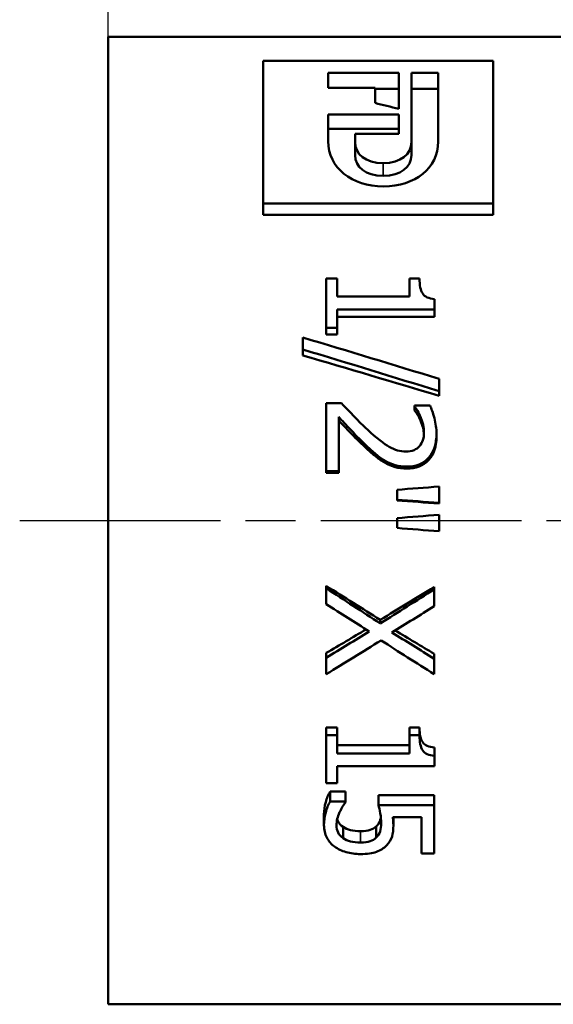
# Model space of a CAD drawing. Header units: millimetres. Extents: x -134 to 549, y -69 to 356.
# Tile 10 of 16: x 49 to 64, y 197 to 225. Entities that reach past the tile are written whole.
import ezdxf

# ---------------------------------------------------------------- set-up
doc = ezdxf.new("R2010")
doc.units = ezdxf.units.MM
doc.linetypes.add('CHAIN', pattern=[0.7087, 0.4724, -0.0591, 0.1181, -0.0591])
for name, color, linetype, lineweight in [('Видимые тонкие (ГОСТ)', 7, 'Continuous', 35), ('Видимый контур (ГОСТ)', 7, 'Continuous', 50), ('Осевая линия (ГОСТ)', 7, 'Continuous', 25), ('Размер (ГОСТ)', 7, 'Continuous', 25)]:
    doc.layers.add(name, color=color, linetype=linetype, lineweight=lineweight)
doc.styles.add('Обычный текст (ГОСТ)', font='GOST Common Italic.ttf')
doc.dimstyles.new('Обычный (ГОСТ)', dxfattribs={"dimtxt": 3.5, "dimasz": 3.5, "dimexe": 1, "dimexo": 0, "dimgap": 0.5, "dimtad": 1, "dimrnd": 1e-08, "dimtxsty": 'Обычный текст (ГОСТ)', "dimblk": 'Filled-1', "dimcen": 0.09, "dimdle": 15, "dimclrd": 256, "dimclre": 256, "dimclrt": 256, "dimazin": 2, "dimtfac": 0.714286, "dimtdec": 3, "dimtmove": 0, "dimatfit": 3, "dimfxl": 1, "dimtolj": 1, "dimlwd": 25, "dimlwe": 25, "dimarcsym": 0})

# ---------------------------------------------------------------- blocks, each defined once
blk = doc.blocks.new('Filled-1')
at = {"color": 0}
for p, q in [((0, 0), (-1, 0.1429)), ((-1, 0.1429), (-1, -0.1429)), ((-1, 0), (0, 0)), ((-1, -0.1429), (0, 0))]:
    blk.add_line(p, q, dxfattribs=at)
at = {"color": 0, "flags": 128}
blk.add_lwpolyline([(-1, -0.1429), (0, 0), (-1, 0.1429), (-1, -0.1429)], dxfattribs=at)
at = {"color": 0}
blk.add_solid([(-1, -0.1429), (0, 0), (-1, 0.1429), (-1, -0.1429)], dxfattribs=at)
blk = doc.blocks.new('*D9')
at = {"layer": 'Defpoints', "color": 0, "linetype": 'Continuous', "transparency": 16777216}
for p in [(76.766, 241.354), (51.766, 224.548), (76.766, 217.893)]:
    blk.add_point(p, dxfattribs=at)
at = {"layer": 'Размер (ГОСТ)', "linetype": 'Continuous', "lineweight": 25, "transparency": 16777216}
for p, q in [((51.766, 224.548), (51.766, 242.354)), ((76.766, 217.893), (76.766, 242.354)), ((55.266, 241.354), (73.266, 241.354))]:
    blk.add_line(p, q, dxfattribs=at)
at = {"layer": 'Размер (ГОСТ)', "linetype": 'Continuous', "lineweight": 25, "transparency": 16777216, "xscale": 3.5, "yscale": 3.5, "zscale": 3.5, "rotation": 180}
blk.add_blockref('Filled-1', (51.766, 241.354), dxfattribs=at)
at = {"layer": 'Размер (ГОСТ)', "linetype": 'Continuous', "lineweight": 25, "transparency": 16777216, "xscale": 3.5, "yscale": 3.5, "zscale": 3.5}
blk.add_blockref('Filled-1', (76.766, 241.354), dxfattribs=at)
at = {"layer": 'Размер (ГОСТ)', "linetype": 'Continuous', "lineweight": 25, "transparency": 16777216, "insert": (61.767, 245.354), "char_height": 3.5, "attachment_point": 1, "style": 'Обычный текст (ГОСТ)'}
blk.add_mtext('\\A1;25', dxfattribs=at)

msp = doc.modelspace()

# ---------------------------------------------------------------- linework, layer by layer
at = {"layer": 'Видимые тонкие (ГОСТ)'}
for p, q in [((59.5315, 220.6265), (59.5315, 220.9829)), ((60.1966, 212.3648), (60.1966, 212.4185)), ((58.8925, 202.1335), (58.8925, 201.8125))]:
    msp.add_line(p, q, dxfattribs=at)
at = {"layer": 'Видимый контур (ГОСТ)'}
for p, q in [((51.7662, 197.2479), (51.7662, 224.5479)), ((51.7662, 224.5479), (66.7662, 224.5479)), ((56.1368, 223.8732), (62.6368, 223.8732)), ((56.1368, 223.8732), (56.1368, 219.8422)), ((62.6368, 219.8422), (62.6368, 223.8732)), ((57.9753, 223.5273), (59.9726, 223.5273)), ((57.9753, 223.5273), (57.9753, 223.1043)), ((59.9726, 222.513), (59.9726, 223.5273)), ((60.3253, 223.5273), (60.3253, 221.58)), ((60.3253, 223.5273), (61.0791, 223.5273)), ((61.0791, 221.5888), (61.0791, 223.5273)), ((59.2981, 223.1043), (57.9753, 223.1043)), ((59.2981, 223.1043), (59.2981, 222.6799)), ((59.9726, 223.081), (59.2981, 223.081)), ((61.0791, 223.081), (60.3253, 223.081)), ((57.9753, 222.3537), (59.9726, 222.3537)), ((57.9753, 222.3537), (57.9753, 221.601)), ((59.9726, 221.8127), (59.9726, 222.3537)), ((59.9726, 221.9489), (57.9753, 221.9489)), ((58.7379, 221.58), (58.7379, 221.8127)), ((59.9726, 221.8127), (58.7379, 221.8127)), ((58.7379, 221.2026), (58.7379, 221.58)), ((60.3253, 221.2026), (60.3253, 221.58)), ((62.6368, 219.8422), (56.1368, 219.8422)), ((56.1368, 219.5261), (56.1368, 219.8422)), ((62.6368, 219.5261), (62.6368, 219.8422)), ((62.6368, 219.5261), (56.1368, 219.5261)), ((57.9218, 217.7264), (58.233, 217.7264)), ((57.9218, 217.7264), (57.9218, 216.3386)), ((58.233, 217.2186), (58.233, 217.7264)), ((60.2757, 217.7264), (60.5548, 217.7264)), ((60.2757, 217.7264), (60.2757, 217.2186)), ((58.233, 217.2186), (60.2757, 217.2186)), ((60.9796, 216.8518), (60.9796, 217.1475)), ((58.233, 216.3386), (58.233, 216.8518)), ((60.9796, 216.8518), (58.233, 216.8518)), ((60.9796, 216.6414), (60.9796, 216.8518)), ((60.9796, 216.6414), (58.233, 216.6414)), ((58.233, 216.3386), (57.9218, 216.3386)), ((57.9218, 216.1463), (57.9218, 216.3386)), ((58.233, 216.1463), (57.9218, 216.1463)), ((58.233, 216.1463), (58.233, 216.3386)), ((57.2598, 216.0608), (57.2598, 215.7254)), ((57.2598, 215.5549), (57.2598, 215.7254)), ((61.1056, 214.546), (61.1056, 214.896)), ((61.1056, 214.4171), (61.1056, 214.546)), ((57.9218, 214.2084), (58.354, 214.2084)), ((57.9218, 214.2084), (57.9218, 212.2886)), ((60.4165, 214.1437), (60.8512, 214.1437)), ((60.4165, 214.1437), (60.4165, 214.1212)), ((60.4165, 214.0073), (60.4165, 214.1212)), ((58.275, 212.2886), (58.275, 213.8213)), ((60.5844, 213.718), (60.5844, 213.8213)), ((61.034, 213.2646), (61.034, 213.3513)), ((59.0654, 212.9257), (59.0654, 213)), ((59.5865, 212.5219), (59.5865, 212.5813)), ((58.275, 212.2886), (57.9218, 212.2886)), ((57.9218, 212.2395), (57.9218, 212.2886)), ((58.275, 212.2395), (58.275, 212.2886)), ((58.275, 212.2395), (57.9218, 212.2395)), ((59.92, 211.7654), (59.92, 211.4867)), ((61.1056, 211.3946), (61.1056, 211.8574)), ((59.92, 211.4659), (59.92, 211.4867)), ((61.1056, 211.3771), (61.1056, 211.3946)), ((59.92, 210.9671), (59.92, 210.688)), ((61.1056, 210.5959), (61.1056, 211.0593)), ((57.9218, 209.0536), (57.9218, 208.986)), ((57.9218, 208.986), (57.9218, 208.538)), ((60.9698, 209.0242), (60.9698, 208.9556)), ((60.9698, 208.48), (60.9698, 208.9556)), ((59.4482, 208.0972), (59.4482, 207.9947)), ((57.9218, 207.1622), (57.9218, 207.0253)), ((57.9218, 207.0253), (57.9218, 206.5647)), ((60.9698, 207.1361), (60.9698, 206.9983)), ((60.9698, 206.5647), (60.9698, 206.9983)), ((57.9218, 205.0561), (58.233, 205.0561)), ((57.9218, 205.0561), (57.9218, 204.8421)), ((58.233, 205.0561), (58.233, 204.8421)), ((60.2757, 205.0561), (60.5548, 205.0561)), ((60.2757, 205.0561), (60.2757, 204.8421)), ((60.5548, 205.0561), (60.5548, 204.8421)), ((57.9218, 204.8421), (58.233, 204.8421)), ((57.9218, 204.8421), (57.9218, 203.4877)), ((58.233, 204.3289), (58.233, 204.8421)), ((60.2757, 204.8421), (60.5548, 204.8421)), ((60.2757, 204.8421), (60.2757, 204.3289)), ((58.233, 204.561), (60.2757, 204.561)), ((60.9796, 204.4933), (60.9796, 204.2587)), ((58.233, 204.3289), (60.2757, 204.3289)), ((60.9796, 203.9711), (60.9796, 204.2587)), ((58.233, 203.4877), (58.233, 203.9711)), ((60.9796, 203.9711), (58.233, 203.9711)), ((58.233, 203.4877), (57.9218, 203.4877)), ((58.0304, 203.2514), (58.4627, 203.2514)), ((58.0304, 203.2514), (58.0304, 202.9713)), ((58.4627, 203.2514), (58.4627, 202.9713)), ((59.3988, 203.1474), (60.9698, 203.1474)), ((59.3988, 203.1474), (59.3988, 202.8635)), ((60.9698, 203.1474), (60.9698, 202.8635)), ((58.0304, 202.9713), (58.4627, 202.9713)), ((58.4627, 202.9459), (58.4627, 202.9713)), ((59.3988, 202.8635), (60.9698, 202.8635)), ((60.9698, 201.5003), (60.9698, 202.8635)), ((57.8575, 202.6039), (57.8575, 202.3001)), ((60.6116, 202.5317), (59.799, 202.5317)), ((59.8163, 202.5317), (59.8163, 202.3022)), ((60.6116, 202.5317), (60.6116, 201.5003)), ((58.396, 202.2534), (58.396, 201.9367)), ((59.3321, 202.2668), (59.3321, 201.9506)), ((60.9698, 201.5003), (60.6116, 201.5003)), ((51.7662, 197.2479), (66.7662, 197.2479))]:
    msp.add_line(p, q, dxfattribs=at)
for points in [[(59.9726, 222.513), (59.7478, 222.5695), (59.5229, 222.6251), (59.2981, 222.6799)], [(59.5364, 220.3267), (58.6407, 220.3267), (57.9753, 220.85), (57.9753, 221.601)], [(58.7379, 221.58), (58.7379, 221.2334), (59.0226, 220.9829), (59.5315, 220.9829)], [(59.5315, 220.9829), (60.0285, 220.9829), (60.3253, 221.2334), (60.3253, 221.58)], [(61.0791, 221.5888), (61.0791, 220.8426), (60.4407, 220.3267), (59.5364, 220.3267)], [(59.5315, 220.6265), (59.0226, 220.6265), (58.7379, 220.8682), (58.7379, 221.2026)], [(60.3253, 221.2026), (60.3253, 220.8682), (60.0285, 220.6265), (59.5315, 220.6265)], [(57.2598, 216.0608), (58.5417, 215.6786), (59.8237, 215.2898), (61.1056, 214.896)], [(61.1056, 214.546), (59.8237, 214.9443), (58.5417, 215.3379), (57.2598, 215.7254)], [(61.1056, 214.4171), (59.8237, 214.8013), (58.5417, 215.181), (57.2598, 215.5549)], [(59.92, 211.7654), (60.3152, 211.7961), (60.7104, 211.8268), (61.1056, 211.8574)], [(61.1056, 211.3946), (60.7104, 211.4253), (60.3152, 211.456), (59.92, 211.4867)], [(61.1056, 211.3771), (60.7104, 211.4067), (60.3152, 211.4363), (59.92, 211.4659)], [(59.92, 210.9671), (60.3152, 210.9978), (60.7104, 211.0286), (61.1056, 211.0593)], [(61.1056, 210.5959), (60.7104, 210.6266), (60.3152, 210.6573), (59.92, 210.688)], [(57.9218, 209.0536), (58.4306, 208.733), (58.9394, 208.4139), (59.4482, 208.0972)], [(57.9218, 208.986), (58.4306, 208.6537), (58.9394, 208.3229), (59.4482, 207.9947)], [(59.4482, 208.0972), (59.9554, 208.4043), (60.4626, 208.7135), (60.9698, 209.0242)], [(59.4482, 207.9947), (59.9554, 208.3129), (60.4626, 208.6335), (60.9698, 208.9556)], [(59.137, 207.7695), (58.7319, 208.0242), (58.3268, 208.2805), (57.9218, 208.538)], [(60.9698, 208.48), (60.5721, 208.2328), (60.1744, 207.9867), (59.7767, 207.742)], [(57.9218, 207.1622), (58.2967, 207.3821), (58.6717, 207.6036), (59.0466, 207.8263)], [(57.9218, 207.0253), (58.3268, 207.2716), (58.7319, 207.5198), (59.137, 207.7695)], [(59.7767, 207.742), (60.1744, 207.4924), (60.5721, 207.2444), (60.9698, 206.9983)], [(59.8681, 207.7983), (60.2353, 207.5761), (60.6025, 207.3553), (60.9698, 207.1361)], [(59.468, 207.5153), (58.9526, 207.1955), (58.4372, 206.8783), (57.9218, 206.5647)], [(60.9698, 206.5647), (60.4692, 206.8783), (59.9686, 207.1955), (59.468, 207.5153)]]:
    msp.add_open_spline(points, degree=3, dxfattribs=at)
for points, knots in [([(60.5548, 217.7264), (60.5548, 217.5365), (60.5844, 217.3945), (60.6437, 217.3032), (60.703, 217.2119), (60.815, 217.1597), (60.9796, 217.1475)], [0, 0, 0, 0, 1, 1, 1, 2, 2, 2, 2]), ([(58.354, 214.2084), (58.4808, 214.0724), (58.6031, 213.9433), (58.7208, 213.8213), (58.8385, 213.6994), (58.9608, 213.5797), (59.0876, 213.4621)], [0, 0, 0, 0, 1, 1, 1, 2, 2, 2, 2]), ([(60.5844, 213.8213), (60.5614, 213.8798), (60.5334, 213.9361), (60.5005, 213.9902), (60.4675, 214.0444), (60.4395, 214.088), (60.4165, 214.1212)], [0, 0, 0, 0, 1, 1, 1, 2, 2, 2, 2]), ([(60.5844, 213.718), (60.5614, 213.7744), (60.5334, 213.8287), (60.5005, 213.8809), (60.4675, 213.9332), (60.4395, 213.9753), (60.4165, 214.0073)], [0, 0, 0, 0, 1, 1, 1, 2, 2, 2, 2]), ([(60.8512, 214.1437), (60.8924, 214.0589), (60.9331, 213.9404), (60.9735, 213.7875), (61.0138, 213.6346), (61.034, 213.4891), (61.034, 213.3513)], [0, 0, 0, 0, 1, 1, 1, 2, 2, 2, 2]), ([(59.0654, 213), (58.9254, 213.1317), (58.7805, 213.2778), (58.6306, 213.4382), (58.4808, 213.5986), (58.3622, 213.7261), (58.275, 213.8213)], [0, 0, 0, 0, 1, 1, 1, 2, 2, 2, 2]), ([(59.0654, 212.9257), (58.9254, 213.0527), (58.7805, 213.1938), (58.6306, 213.3485), (58.4808, 213.5032), (58.3622, 213.6262), (58.275, 213.718)], [0, 0, 0, 0, 1, 1, 1, 2, 2, 2, 2]), ([(60.6808, 213.3815), (60.6808, 213.4555), (60.6717, 213.5301), (60.6536, 213.6055), (60.6355, 213.6809), (60.6124, 213.7529), (60.5844, 213.8213)], [0, 0, 0, 0, 1, 1, 1, 2, 2, 2, 2]), ([(60.6796, 213.3377), (60.6767, 213.3946), (60.668, 213.452), (60.6536, 213.5099), (60.6355, 213.5826), (60.6124, 213.652), (60.5844, 213.718)], [0.2048595, 0.2048595, 0.2048595, 0.2048595, 1, 1, 1, 2, 2, 2, 2]), ([(59.0876, 213.4621), (59.3428, 213.2254), (59.547, 213.0629), (59.7002, 212.976), (59.8533, 212.889), (60.0114, 212.8454), (60.1744, 212.8454)], [0, 0, 0, 0, 1, 1, 1, 2, 2, 2, 2]), ([(60.5573, 213), (60.5984, 213.049), (60.6293, 213.1055), (60.6499, 213.1695), (60.6705, 213.2335), (60.6808, 213.3042), (60.6808, 213.3815)], [0, 0, 0, 0, 1, 1, 1, 2, 2, 2, 2]), ([(61.034, 213.3513), (61.034, 213.0604), (60.9586, 212.8316), (60.808, 212.6665), (60.6573, 212.5014), (60.4535, 212.4185), (60.1966, 212.4185)], [0, 0, 0, 0, 1, 1, 1, 2, 2, 2, 2]), ([(61.034, 213.2646), (61.034, 212.984), (60.9586, 212.7633), (60.808, 212.604), (60.6573, 212.4447), (60.4535, 212.3648), (60.1966, 212.3648)], [0, 0, 0, 0, 1, 1, 1, 2, 2, 2, 2]), ([(59.5865, 212.5813), (59.4976, 212.6322), (59.4095, 212.6944), (59.3223, 212.768), (59.235, 212.8416), (59.1494, 212.919), (59.0654, 213)], [0, 0, 0, 0, 1, 1, 1, 2, 2, 2, 2]), ([(59.5865, 212.5219), (59.4976, 212.5709), (59.4095, 212.631), (59.3223, 212.702), (59.235, 212.773), (59.1494, 212.8476), (59.0654, 212.9257)], [0, 0, 0, 0, 1, 1, 1, 2, 2, 2, 2]), ([(60.1744, 212.8454), (60.26, 212.8454), (60.335, 212.859), (60.3992, 212.886), (60.4634, 212.913), (60.5161, 212.9511), (60.5573, 213)], [0, 0, 0, 0, 1, 1, 1, 2, 2, 2, 2]), ([(60.1966, 212.4185), (60.0764, 212.4185), (59.9661, 212.433), (59.8657, 212.4618), (59.7652, 212.4906), (59.6722, 212.5305), (59.5865, 212.5813)], [0, 0, 0, 0, 1, 1, 1, 2, 2, 2, 2]), ([(60.1966, 212.3648), (60.0764, 212.3648), (59.9661, 212.3787), (59.8657, 212.4065), (59.7652, 212.4344), (59.6722, 212.4728), (59.5865, 212.5219)], [0, 0, 0, 0, 1, 1, 1, 2, 2, 2, 2]), ([(60.5548, 205.0561), (60.5548, 204.8671), (60.5844, 204.7299), (60.6437, 204.6421), (60.703, 204.5543), (60.815, 204.5049), (60.9796, 204.4933)], [0, 0, 0, 0, 1, 1, 1, 2, 2, 2, 2]), ([(60.5548, 204.8421), (60.5548, 204.6462), (60.5844, 204.504), (60.6437, 204.4129), (60.703, 204.3219), (60.815, 204.2707), (60.9796, 204.2587)], [0, 0, 0, 0, 1, 1, 1, 2, 2, 2, 2]), ([(57.8575, 202.6039), (57.8575, 202.719), (57.8736, 202.8342), (57.9057, 202.9493), (57.9378, 203.0645), (57.9794, 203.1654), (58.0304, 203.2514)], [0, 0, 0, 0, 1, 1, 1, 2, 2, 2, 2]), ([(57.8575, 202.3001), (57.8575, 202.4194), (57.8736, 202.5388), (57.9057, 202.6582), (57.9378, 202.7775), (57.9794, 202.8822), (58.0304, 202.9713)], [0, 0, 0, 0, 1, 1, 1, 2, 2, 2, 2]), ([(58.4627, 202.9459), (58.4396, 202.919), (58.4133, 202.8806), (58.3836, 202.8308), (58.354, 202.781), (58.326, 202.7262), (58.2997, 202.6665)], [0, 0, 0, 0, 1, 1, 1, 2, 2, 2, 2]), ([(59.4729, 202.3572), (59.4729, 202.4497), (59.4643, 202.5428), (59.447, 202.6363), (59.4297, 202.7299), (59.4136, 202.8058), (59.3988, 202.8635)], [0, 0, 0, 0, 1, 1, 1, 2, 2, 2, 2]), ([(58.2997, 202.6665), (58.2717, 202.5985), (58.2499, 202.5368), (58.2342, 202.4812), (58.2186, 202.4256), (58.2107, 202.3631), (58.2107, 202.294)], [0, 0, 0, 0, 1, 1, 1, 2, 2, 2, 2]), ([(59.3321, 202.2668), (59.3832, 202.3114), (59.4194, 202.3671), (59.4408, 202.4343), (59.4504, 202.4643), (59.4578, 202.4958), (59.4631, 202.5288)], [0, 0, 0, 0, 1, 1, 1, 1.4463011, 1.4463011, 1.4463011, 1.4463011]), ([(59.799, 202.5317), (59.8056, 202.4904), (59.8101, 202.45), (59.8126, 202.4103), (59.815, 202.3707), (59.8163, 202.3347), (59.8163, 202.3022)], [0, 0, 0, 0, 1, 1, 1, 2, 2, 2, 2]), ([(58.1564, 201.6972), (58.0642, 201.7646), (57.9913, 201.8491), (57.9378, 201.9516), (57.8843, 202.0541), (57.8575, 202.17), (57.8575, 202.3001)], [0, 0, 0, 0, 1, 1, 1, 2, 2, 2, 2]), ([(58.2107, 202.294), (58.2107, 202.2263), (58.2256, 202.161), (58.2552, 202.0982), (58.2848, 202.0354), (58.3318, 201.9816), (58.396, 201.9367)], [0, 0, 0, 0, 1, 1, 1, 2, 2, 2, 2]), ([(58.231, 202.4691), (58.2375, 202.4489), (58.2456, 202.4289), (58.2552, 202.4091), (58.2848, 202.3485), (58.3318, 202.2967), (58.396, 202.2534)], [0.6742522, 0.6742522, 0.6742522, 0.6742522, 1, 1, 1, 2, 2, 2, 2]), ([(58.396, 202.2534), (58.4569, 202.2139), (58.5277, 202.1841), (58.6084, 202.1638), (58.6891, 202.1436), (58.7838, 202.1335), (58.8925, 202.1335)], [0, 0, 0, 0, 1, 1, 1, 2, 2, 2, 2]), ([(58.8925, 202.1335), (59.0012, 202.1335), (59.0901, 202.1448), (59.1592, 202.1676), (59.2284, 202.1904), (59.286, 202.2234), (59.3321, 202.2668)], [0, 0, 0, 0, 1, 1, 1, 2, 2, 2, 2]), ([(59.3321, 201.9506), (59.3832, 201.9969), (59.4194, 202.0546), (59.4408, 202.1243), (59.4622, 202.1939), (59.4729, 202.2714), (59.4729, 202.3572)], [0, 0, 0, 0, 1, 1, 1, 2, 2, 2, 2]), ([(59.8163, 202.3022), (59.8163, 202.1733), (59.8035, 202.0662), (59.778, 201.9794), (59.7524, 201.8926), (59.7018, 201.8103), (59.6261, 201.7322)], [0, 0, 0, 0, 1, 1, 1, 2, 2, 2, 2]), ([(58.89, 201.4869), (58.7434, 201.4869), (58.6076, 201.5051), (58.4824, 201.5415), (58.3573, 201.578), (58.2486, 201.6297), (58.1564, 201.6972)], [0, 0, 0, 0, 1, 1, 1, 2, 2, 2, 2]), ([(58.396, 201.9367), (58.4569, 201.8958), (58.5277, 201.8649), (58.6084, 201.8439), (58.6891, 201.8229), (58.7838, 201.8125), (58.8925, 201.8125)], [0, 0, 0, 0, 1, 1, 1, 2, 2, 2, 2]), ([(59.6261, 201.7322), (59.5503, 201.6529), (59.4548, 201.5925), (59.3395, 201.5502), (59.2243, 201.5079), (59.0744, 201.4869), (58.89, 201.4869)], [0, 0, 0, 0, 1, 1, 1, 2, 2, 2, 2]), ([(58.8925, 201.8125), (59.0012, 201.8125), (59.0901, 201.8242), (59.1592, 201.8478), (59.2284, 201.8715), (59.286, 201.9056), (59.3321, 201.9506)], [0, 0, 0, 0, 1, 1, 1, 2, 2, 2, 2])]:
    msp.add_open_spline(points, degree=3, knots=knots, dxfattribs=at)
at = {"layer": 'Осевая линия (ГОСТ)', "linetype": 'CHAIN', "ltscale": 11.993792}
msp.add_line((49.2662, 210.8979), (77.541, 210.8979), dxfattribs=at)

# ---------------------------------------------------------------- dimensions: what is measured, and where the dimension line sits
at = {"layer": 'Размер (ГОСТ)', "linetype": 'Continuous', "lineweight": 25}
dim = msp.add_linear_dim(base=(76.7662, 241.3544), p1=(51.7662, 224.5479), p2=(76.7662, 217.8927), angle=180, dimstyle='Обычный (ГОСТ)', override={"dimgap": 0.5, "dimdec": 2, "dimtol": 0, "dimlim": 0, "dimtp": 0, "dimtm": 0, "dimtdec": 3, "dimtofl": 0, "dimatfit": 1}, dxfattribs=at)
dim.commit()
dim.dimension.update_dxf_attribs({"geometry": '*D9', "text_midpoint": (64.2662, 241.3544), "dimtype": 160})

doc.saveas('drawing.dxf')
